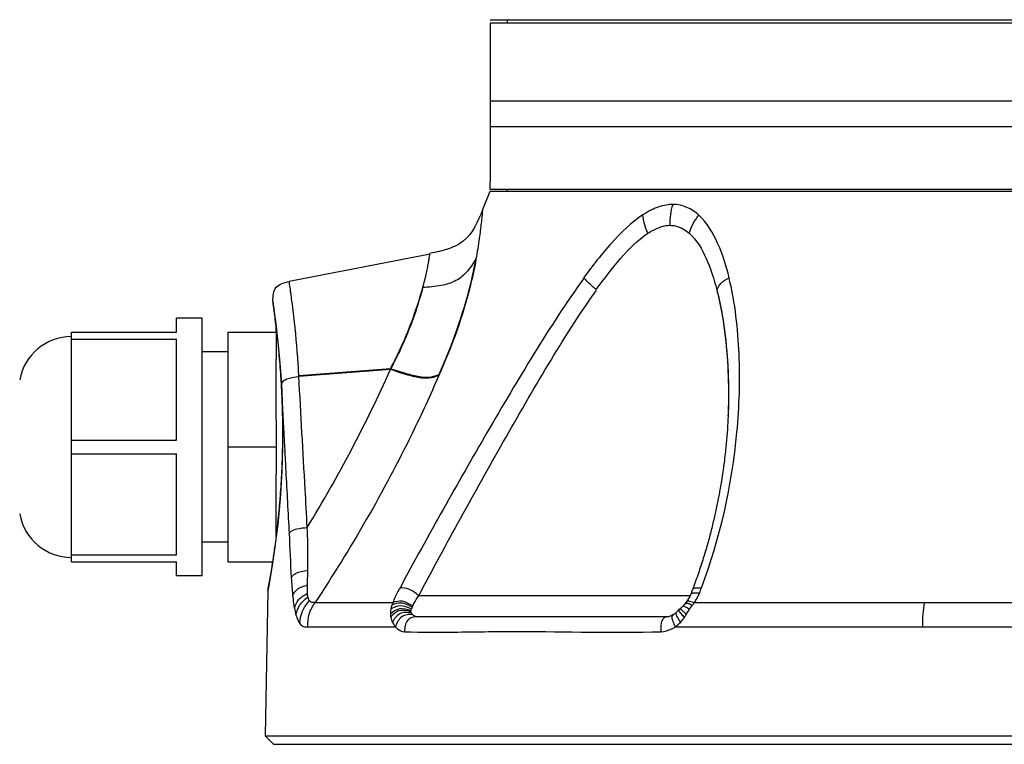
# Model space of a CAD drawing. Header units: millimetres. Extents: x 11 to 407, y 12 to 285.
# Tile 2 of 50: x 62 to 74, y 61 to 70. Entities that reach past the tile are written whole.
import ezdxf

# ---------------------------------------------------------------- set-up
doc = ezdxf.new("R2010")
doc.units = ezdxf.units.MM
doc.header["$LTSCALE"] = 23.1
doc.layers.get('0').update_dxf_attribs({"linetype": 'CONTINUOUS'})
doc.layers.add('02___PRT_ALL_AXES', color=7, linetype='CONTINUOUS')

msp = doc.modelspace()

# ---------------------------------------------------------------- linework, layer by layer
at = {"color": 7, "linetype": 'Continuous'}
for p, q in [((67.5706, 69.8821), (82.5706, 69.8821)), ((67.7706, 69.8821), (67.7706, 69.8421)), ((82.5706, 68.9221), (67.5706, 68.9221)), ((67.5706, 68.9221), (67.5706, 68.6221)), ((82.5706, 68.6221), (67.5706, 68.6221)), ((66.8639, 67.1213), (65.2059, 66.799)), ((65.013, 66.5692), (65.0126, 66.5452)), ((65.0127, 66.553), (65.0133, 66.5447)), ((65.0127, 66.553), (65.0142, 66.5433)), ((65.013, 66.5692), (65.0171, 66.5422)), ((65.0133, 66.5447), (65.0175, 66.5169)), ((65.0142, 66.5433), (65.0241, 66.4773)), ((65.0173, 66.518), (65.0294, 66.4349)), ((65.0288, 66.4394), (65.0475, 66.301)), ((63.877, 66.2021), (63.877, 66.3671)), ((63.877, 66.2021), (63.877, 66.3671)), ((65.0468, 66.3066), (65.052, 66.2634)), ((65.0475, 66.301), (65.0692, 66.1195)), ((62.642, 63.5021), (62.642, 66.2021)), ((62.642, 66.2021), (63.877, 66.2021)), ((62.642, 63.5021), (62.642, 66.2021)), ((62.642, 66.2021), (63.877, 66.2021)), ((62.642, 63.5021), (62.642, 66.2021)), ((62.642, 66.1226), (63.877, 66.1226)), ((62.642, 66.1226), (63.877, 66.1226)), ((63.877, 64.9317), (63.877, 66.1226)), ((63.877, 64.9317), (63.877, 66.1226)), ((63.877, 64.9317), (63.877, 66.1226)), ((64.482, 66.2021), (64.482, 63.5021)), ((64.482, 66.2021), (65.052, 66.2021)), ((64.482, 66.2021), (64.482, 63.5021)), ((65.052, 66.2021), (65.052, 65.8865)), ((65.052, 66.2021), (65.052, 65.8865)), ((65.0692, 66.1195), (65.0882, 65.9304)), ((64.482, 65.9721), (64.182, 65.9721)), ((65.0885, 65.9358), (65.0882, 65.9304)), ((65.0885, 65.9358), (65.0889, 65.9306)), ((66.3977, 65.7734), (65.3176, 65.6915)), ((66.3991, 65.7634), (65.319, 65.6815)), ((66.3991, 65.7634), (65.319, 65.6815)), ((65.1069, 65.6957), (65.1137, 65.5876)), ((65.1069, 65.6957), (65.1137, 65.5876)), ((65.1142, 65.5915), (65.1137, 65.5876)), ((65.1142, 65.5915), (65.1137, 65.5876)), ((65.1142, 65.5915), (65.1145, 65.5878)), ((65.1142, 65.5915), (65.1145, 65.5878)), ((70.3776, 65.4116), (70.3773, 65.3919)), ((70.3778, 65.4327), (70.3776, 65.4116)), ((70.3778, 65.4511), (70.3778, 65.4476)), ((70.3778, 65.4477), (70.3778, 65.4327)), ((70.379, 65.4016), (70.3787, 65.3819)), ((70.3792, 65.4227), (70.379, 65.4016)), ((70.3792, 65.4411), (70.3792, 65.4376)), ((70.3792, 65.4377), (70.3792, 65.4227)), ((65.1266, 65.2988), (65.1259, 65.2965)), ((65.1266, 65.2988), (65.1259, 65.2965)), ((65.1266, 65.2988), (65.1499, 64.8544)), ((65.1266, 65.2988), (65.1499, 64.8544)), ((70.3747, 65.2872), (70.3739, 65.2645)), ((70.3754, 65.3091), (70.3747, 65.2872)), ((70.3761, 65.2772), (70.3753, 65.2545)), ((70.376, 65.3303), (70.3754, 65.3091)), ((70.3765, 65.3507), (70.376, 65.3303)), ((70.3768, 65.2991), (70.3761, 65.2772)), ((70.3769, 65.3699), (70.3765, 65.3507)), ((70.3774, 65.3203), (70.3768, 65.2991)), ((70.3773, 65.3919), (70.3769, 65.3699)), ((70.3779, 65.3407), (70.3774, 65.3203)), ((70.3783, 65.3599), (70.3779, 65.3407)), ((70.3787, 65.3819), (70.3783, 65.3599)), ((65.052, 65.1702), (65.052, 64.5341)), ((65.052, 65.1702), (65.052, 64.5341)), ((70.3721, 65.1831), (70.3708, 65.1583)), ((70.3729, 65.2412), (70.3719, 65.2174)), ((70.3733, 65.2074), (70.3721, 65.1831)), ((70.3739, 65.2645), (70.3729, 65.2412)), ((70.3743, 65.2312), (70.3733, 65.2074)), ((70.3753, 65.2545), (70.3743, 65.2312)), ((70.3644, 65.0552), (70.3624, 65.0284)), ((70.3662, 65.0816), (70.3644, 65.0552)), ((70.3679, 65.1076), (70.3662, 65.0816)), ((70.3694, 65.1332), (70.3679, 65.1076)), ((70.3708, 65.1583), (70.3694, 65.1332)), ((62.642, 64.9317), (63.877, 64.9317)), ((62.642, 64.9317), (63.877, 64.9317)), ((62.642, 64.9317), (63.877, 64.9317)), ((70.3557, 64.9451), (70.3538, 64.9235)), ((70.3575, 64.9663), (70.3557, 64.9451)), ((70.3593, 64.9873), (70.3575, 64.9663)), ((70.3609, 65.008), (70.3593, 64.9873)), ((70.3624, 65.0284), (70.3609, 65.008)), ((64.482, 64.8521), (65.052, 64.8521)), ((64.482, 64.8521), (65.052, 64.8521)), ((65.1499, 64.8544), (65.152, 64.8137)), ((65.1499, 64.8544), (65.152, 64.8137)), ((70.3436, 64.8188), (70.3411, 64.7952)), ((70.346, 64.842), (70.3436, 64.8188)), ((70.3475, 64.8571), (70.346, 64.842)), ((70.3497, 64.8796), (70.3475, 64.8571)), ((70.3518, 64.9017), (70.3497, 64.8796)), ((70.3538, 64.9235), (70.3518, 64.9017)), ((62.642, 64.7726), (63.877, 64.7726)), ((62.642, 64.7726), (63.877, 64.7726)), ((62.642, 64.7726), (63.877, 64.7726)), ((63.877, 63.5817), (63.877, 64.7726)), ((63.877, 63.5817), (63.877, 64.7726)), ((63.877, 63.5817), (63.877, 64.7726)), ((70.3326, 64.7211), (70.3294, 64.6949)), ((70.3355, 64.7464), (70.3326, 64.7211)), ((70.3384, 64.7711), (70.3355, 64.7464)), ((70.3411, 64.7952), (70.3384, 64.7711)), ((70.3145, 64.583), (70.3111, 64.5591)), ((70.3177, 64.6058), (70.3145, 64.583)), ((70.3206, 64.6274), (70.3177, 64.6058)), ((70.3233, 64.6478), (70.3206, 64.6274)), ((70.3259, 64.6673), (70.3233, 64.6478)), ((70.3294, 64.6949), (70.3259, 64.6673)), ((70.2994, 64.4817), (70.295, 64.4541)), ((70.3036, 64.5084), (70.2994, 64.4817)), ((70.3074, 64.5342), (70.3036, 64.5084)), ((70.3111, 64.5591), (70.3074, 64.5342)), ((70.2853, 64.395), (70.2798, 64.3634)), ((70.2903, 64.4252), (70.2853, 64.395)), ((70.295, 64.4541), (70.2903, 64.4252)), ((65.052, 63.8178), (65.052, 63.7958)), ((65.052, 63.8178), (65.052, 63.7958)), ((64.482, 63.7321), (64.182, 63.7321)), ((64.482, 63.7321), (64.182, 63.7321)), ((65.0377, 63.6738), (65.0368, 63.6672)), ((65.0377, 63.6738), (65.0368, 63.6672)), ((62.642, 63.5817), (63.877, 63.5817)), ((62.642, 63.5817), (63.877, 63.5817)), ((62.642, 63.5817), (63.877, 63.5817)), ((62.642, 63.5021), (63.877, 63.5021)), ((62.642, 63.5021), (63.877, 63.5021)), ((62.642, 63.5021), (63.877, 63.5021)), ((63.877, 63.3372), (63.877, 63.5021)), ((63.877, 63.3372), (63.877, 63.5021)), ((63.877, 63.3372), (63.877, 63.5021)), ((64.482, 63.5021), (65.0117, 63.5021)), ((64.482, 63.5021), (65.0117, 63.5021)), ((65.4194, 63.229), (65.4241, 63.402)), ((65.4194, 63.229), (65.4241, 63.402)), ((64.9604, 63.1949), (64.9542, 63.1613)), ((64.9604, 63.1949), (64.9542, 63.1613)), ((64.9604, 63.1949), (64.9542, 63.1613)), ((64.9604, 63.1949), (64.9542, 63.1613)), ((64.9782, 63.2947), (64.9604, 63.1949)), ((64.9782, 63.2947), (64.9604, 63.1949)), ((64.9782, 63.2946), (64.963, 63.2093)), ((64.9782, 63.2946), (64.963, 63.2093)), ((69.965, 63.2033), (69.953, 63.1714)), ((64.9536, 63.1623), (64.9237, 61.4521)), ((64.9536, 63.1623), (64.9237, 61.4521)), ((64.9551, 63.1623), (64.9534, 63.153)), ((64.9551, 63.1623), (64.9534, 63.153)), ((64.9542, 63.1613), (64.9534, 63.153)), ((64.9542, 63.1613), (64.9534, 63.153)), ((66.7317, 63.1021), (69.9279, 63.1021)), ((69.9526, 63.1704), (69.953, 63.1714)), ((65.5096, 63.021), (66.4252, 63.0209)), ((65.5096, 63.021), (66.4252, 63.0209)), ((69.8543, 62.993), (69.8413, 62.9788)), ((69.8693, 63.0108), (69.8543, 62.993)), ((69.8887, 63.0358), (69.8693, 63.0108)), ((69.8884, 63.0355), (69.8887, 63.0358)), ((69.9198, 62.9412), (69.9548, 62.9898)), ((69.9766, 63.0209), (72.6867, 63.021)), ((72.6867, 63.021), (80.1673, 63.0209)), ((69.6659, 62.8521), (66.718, 62.8521)), ((69.6697, 62.8529), (69.6659, 62.8524)), ((69.6694, 62.8521), (69.6693, 62.8521)), ((69.7242, 62.875), (69.7239, 62.8748)), ((69.7901, 62.9294), (69.7591, 62.9011)), ((69.7591, 62.9011), (69.7591, 62.9011)), ((69.8182, 62.9413), (69.8327, 62.9286)), ((65.4243, 62.7346), (66.457, 62.7347)), ((65.4243, 62.7346), (66.457, 62.7347)), ((69.7507, 62.7347), (72.6654, 62.7346)), ((72.6654, 62.7346), (80.3932, 62.7347)), ((64.9237, 61.4521), (85.2202, 61.4521)), ((65.022, 61.3521), (64.9237, 61.4521)), ((65.022, 61.3521), (85.1219, 61.3521))]:
    msp.add_line(p, q, dxfattribs=at)
for points in [[(65.0882, 65.9304), (65.0964, 65.836), (65.1069, 65.6957)], [(65.0882, 65.9304), (65.0964, 65.836), (65.1069, 65.6957)], [(65.1137, 65.5876), (65.1179, 65.5088), (65.1232, 65.3828), (65.1259, 65.2965)], [(65.1137, 65.5876), (65.1179, 65.5088), (65.1232, 65.3828), (65.1259, 65.2965)], [(65.1259, 65.2965), (65.1289, 65.1424), (65.1281, 64.853)], [(65.1259, 65.2965), (65.1289, 65.1424), (65.1281, 64.853)], [(65.1281, 64.853), (65.1188, 64.5663), (65.0983, 64.2415), (65.0697, 63.9404), (65.0371, 63.6752)], [(65.1281, 64.853), (65.1188, 64.5663), (65.0983, 64.2415), (65.0697, 63.9404), (65.0371, 63.6752)], [(70.2798, 64.3634), (70.2739, 64.3303), (70.2708, 64.3131), (70.2676, 64.2956), (70.2642, 64.2777), (70.2608, 64.2596), (70.2572, 64.2412), (70.2536, 64.2227), (70.2499, 64.204), (70.2461, 64.1851), (70.2422, 64.1662), (70.2383, 64.1473), (70.2343, 64.1283), (70.2302, 64.1092), (70.226, 64.09), (70.2218, 64.0708), (70.2175, 64.0515), (70.2131, 64.0322), (70.2087, 64.0128), (70.2041, 63.9933), (70.1995, 63.9737), (70.1948, 63.9541), (70.19, 63.9343), (70.1852, 63.9145), (70.1802, 63.8946), (70.1752, 63.8747), (70.17, 63.8546), (70.1648, 63.8345), (70.1595, 63.8142), (70.1541, 63.7939), (70.1486, 63.7735), (70.143, 63.7529), (70.1373, 63.7323), (70.1315, 63.7116), (70.1256, 63.6908), (70.1196, 63.6699), (70.1134, 63.6488), (70.1072, 63.6277), (70.1009, 63.6064), (70.0944, 63.5851), (70.0878, 63.5636), (70.0812, 63.542), (70.0743, 63.5203), (70.0674, 63.4985), (70.0604, 63.4766), (70.0532, 63.4545), (70.0459, 63.4323), (70.0384, 63.41), (70.0308, 63.3876), (70.0231, 63.365), (70.0153, 63.3423), (70.0073, 63.3195), (69.9991, 63.2965), (69.9908, 63.2734), (69.9824, 63.2502), (69.9738, 63.2268), (69.965, 63.2033)], [(65.0371, 63.6752), (65.0051, 63.457), (64.9782, 63.2947)], [(65.0371, 63.6752), (65.0051, 63.457), (64.9782, 63.2947)], [(69.9349, 63.1173), (69.9238, 63.0934), (69.8884, 63.0355)], [(69.9526, 63.1704), (69.948, 63.1553), (69.9348, 63.1169)], [(69.8413, 62.9788), (69.8326, 62.9696), (69.8126, 62.95), (69.7901, 62.9294)], [(69.7239, 62.8748), (69.7102, 62.8669), (69.6939, 62.8595), (69.6802, 62.8551), (69.6697, 62.8529)], [(69.7591, 62.9011), (69.7485, 62.8923), (69.7242, 62.875)]]:
    msp.add_lwpolyline(points, dxfattribs=at)
for centre, radius, start, end in [((69.8261, 66.9155), 0.8088, 114.1374, 116.3515), ((55.5829, 65.1317), 9.5391, 6.86803, 8.50305), ((54.7563, 64.9798), 10.3764, 7.16393, 8.2981), ((54.9098, 64.999), 10.2217, 5.39153, 7.16399), ((55.1264, 65.0705), 9.9996, 5.09944, 6.90349), ((62.642, 65.5321), 0.62, 90, 169.89582), ((62.642, 65.5321), 0.62, 90, 169.89582), ((62.642, 65.5321), 0.62, 90, 169.89582), ((55.0769, 65.0154), 10.0538, 5.25333, 5.38805), ((55.5945, 65.115), 9.5294, 4.94214, 5.08302), ((54.9293, 65.0018), 10.202, 3.65013, 5.22335), ((54.9293, 65.0018), 10.202, 3.65013, 5.22335), ((51.0984, 72.6573), 16.782, 328.56782, 335.74568), ((51.0984, 72.6573), 16.782, 328.56782, 335.74568), ((55.0678, 65.0112), 10.0632, 3.30552, 3.64692), ((55.0678, 65.0112), 10.0632, 3.30552, 3.64692), ((55.6062, 65.0443), 9.5237, 1.53123, 3.27129), ((55.6062, 65.0443), 9.5237, 1.53123, 3.27129), ((55.278, 65.0273), 9.8523, 358.98633, 1.57892), ((55.278, 65.0273), 9.8523, 358.98633, 1.57892), ((55.2177, 65.0295), 9.9126, 357.63864, 358.97964), ((55.2177, 65.0295), 9.9126, 357.63864, 358.97964), ((55.1953, 65.0299), 9.9351, 357.28379, 357.64182), ((55.1953, 65.0299), 9.9351, 357.28379, 357.64182), ((55.1696, 65.0323), 9.9609, 355.65121, 357.27691), ((55.1696, 65.0323), 9.9609, 355.65121, 357.27691), ((55.082, 65.0387), 10.0486, 355.37666, 355.65306), ((55.082, 65.0387), 10.0486, 355.37666, 355.65306), ((55.0618, 65.0405), 10.0689, 353.85727, 355.37552), ((55.0618, 65.0405), 10.0689, 353.85727, 355.37552), ((62.642, 64.1721), 0.62, 190.10418, 270), ((62.642, 64.1721), 0.62, 190.10418, 270), ((62.642, 64.1721), 0.62, 190.10418, 270), ((54.879, 65.0591), 10.2527, 352.23455, 353.65532), ((54.879, 65.0591), 10.2527, 352.23456, 353.65532), ((54.8913, 65.0577), 10.2403, 353.65586, 353.8638), ((54.8913, 65.0577), 10.2403, 353.65586, 353.8638), ((54.6566, 65.0886), 10.477, 351.28417, 352.2028), ((54.6566, 65.0886), 10.477, 351.28417, 352.2028), ((54.4199, 65.1256), 10.7166, 349.44397, 351.28052), ((54.4199, 65.1256), 10.7166, 349.44397, 351.28052), ((67.0309, 62.7934), 0.647, 159.41315, 162.2067), ((67.0309, 62.7934), 0.647, 159.41315, 162.2067), ((66.9504, 62.8332), 0.3257, 155.96381, 160.21999), ((66.0292, 63.088), 0.7744, 189.78341, 195.93611), ((66.0292, 63.088), 0.7744, 189.78341, 195.93611)]:
    msp.add_arc(centre, radius, start, end, dxfattribs=at)
for points, knots in [([(67.4807, 67.6391), (67.4274, 67.5085), (67.3377, 67.302), (67.0763, 67.1716), (66.9367, 67.1457), (66.8625, 67.1313)], [0, 0, 0, 0, 0.4982285, 0.7330538, 1, 1, 1, 1]), ([(67.4807, 67.6391), (67.4819, 67.642), (67.4772, 67.6144), (67.4781, 67.6003), (67.4718, 67.5454), (67.4627, 67.4524), (67.4412, 67.2856), (67.4183, 67.146), (67.4032, 67.0655)], [0, 0, 0, 0, 0.0166098, 0.0660712, 0.1476384, 0.260462, 0.5755827, 1, 1, 1, 1]), ([(69.7246, 67.7071), (69.7058, 67.7071), (69.627, 67.7023), (69.5501, 67.6781), (69.4954, 67.6536)], [0, 0, 0, 0, 0.2386356, 1, 1, 1, 1]), ([(69.6904, 67.4617), (69.6905, 67.5036), (69.6926, 67.5869), (69.7133, 67.6677), (69.7246, 67.7071)], [0, 0, 0, 0, 0.5055065, 1, 1, 1, 1]), ([(70.0292, 67.5819), (69.9876, 67.6192), (69.8934, 67.6835), (69.7805, 67.7069), (69.7246, 67.7071)], [0, 0, 0, 0, 0.4999465, 1, 1, 1, 1]), ([(69.3681, 67.5835), (69.2316, 67.4929), (68.9864, 67.2533), (68.7777, 66.9875), (68.6745, 66.8469)], [0, 0, 0, 0, 0.4844775, 1, 1, 1, 1]), ([(69.4284, 67.3686), (69.413, 67.4049), (69.3844, 67.4743), (69.3723, 67.5485), (69.3681, 67.5835)], [0, 0, 0, 0, 0.5275105, 1, 1, 1, 1]), ([(69.9162, 67.3673), (69.9283, 67.4051), (69.9562, 67.4822), (70.0041, 67.5488), (70.0292, 67.5819)], [0, 0, 0, 0, 0.4887408, 1, 1, 1, 1]), ([(70.3856, 66.8444), (70.3517, 66.9836), (70.2702, 67.2465), (70.1259, 67.4918), (70.0292, 67.5819)], [0, 0, 0, 0, 0.5200063, 1, 1, 1, 1]), ([(68.8204, 66.7047), (68.9108, 66.831), (69.0934, 67.0695), (69.3069, 67.2882), (69.4284, 67.3686)], [0, 0, 0, 0, 0.5159634, 1, 1, 1, 1]), ([(69.4284, 67.3686), (69.4496, 67.3821), (69.5298, 67.4286), (69.6223, 67.4619), (69.6904, 67.4617)], [0, 0, 0, 0, 0.2690138, 1, 1, 1, 1]), ([(69.6904, 67.4617), (69.7114, 67.4616), (69.7943, 67.4523), (69.8695, 67.4076), (69.9162, 67.3673)], [0, 0, 0, 0, 0.2536117, 1, 1, 1, 1]), ([(69.9162, 67.3673), (70.0051, 67.2875), (70.1333, 67.0637), (70.2086, 66.8276), (70.2407, 66.7023)], [0, 0, 0, 0, 0.4801707, 1, 1, 1, 1]), ([(66.7775, 66.729), (66.7945, 66.7861), (66.8153, 66.8668), (66.8361, 66.9674), (66.8466, 67.0244), (66.8535, 67.0694), (66.8584, 67.0982), (66.8599, 67.1161), (66.8626, 67.1233), (66.8603, 67.1309), (66.8625, 67.1313)], [0, 0, 0, 0, 0.434655, 0.6067378, 0.7479611, 0.8580515, 0.9368463, 0.964458, 0.9841943, 1, 1, 1, 1]), ([(67.4032, 67.0655), (67.371, 67.0144), (67.3097, 66.9144), (67.1699, 66.7966), (66.9833, 66.7438), (66.8498, 66.7345), (66.7775, 66.729)], [0, 0, 0, 0, 0.2411007, 0.4654949, 0.7105174, 1, 1, 1, 1]), ([(67.4032, 67.0655), (67.3844, 66.9673), (67.282, 66.5007), (67.1212, 66.0469), (66.9652, 65.7029)], [0, 0, 0, 0, 0.2092103, 1, 1, 1, 1]), ([(67.4046, 67.0555), (67.3858, 66.9573), (67.2834, 66.4907), (67.1226, 66.0369), (66.9666, 65.6929)], [0, 0, 0, 0, 0.2092103, 1, 1, 1, 1]), ([(65.2517, 66.4595), (65.2458, 66.5082), (65.2371, 66.5764), (65.226, 66.6605), (65.2188, 66.709), (65.2147, 66.7459), (65.2079, 66.7749), (65.2103, 66.7878), (65.204, 66.7987), (65.2059, 66.799)], [0, 0, 0, 0, 0.4295549, 0.6016702, 0.7438951, 0.8554405, 0.9355863, 0.9838558, 1, 1, 1, 1]), ([(68.6759, 66.8369), (68.4661, 66.5501), (68.0798, 65.9497), (67.3616, 64.7329), (66.8417, 63.8112), (66.5103, 63.1945)], [0, 0, 0, 0, 0.251428, 0.5045627, 1, 1, 1, 1]), ([(68.6759, 66.8369), (68.4661, 66.5501), (68.0798, 65.9497), (67.3616, 64.7329), (66.8417, 63.8112), (66.5103, 63.1945)], [0, 0, 0, 0, 0.251428, 0.5045627, 1, 1, 1, 1]), ([(68.8204, 66.7047), (68.8049, 66.7175), (68.7524, 66.7606), (68.7038, 66.809), (68.6745, 66.8469)], [0, 0, 0, 0, 0.2952492, 1, 1, 1, 1]), ([(70.0583, 63.1936), (70.281, 63.7789), (70.4874, 64.7048), (70.5247, 65.9373), (70.4569, 66.5441), (70.387, 66.8344)], [0, 0, 0, 0, 0.5082433, 0.7576425, 1, 1, 1, 1]), ([(70.2407, 66.7023), (70.2529, 66.7306), (70.29, 66.7916), (70.3522, 66.826), (70.3856, 66.8444)], [0, 0, 0, 0, 0.4460533, 1, 1, 1, 1]), ([(66.3977, 65.7734), (66.4435, 65.8608), (66.5952, 66.1686), (66.7144, 66.4927), (66.7775, 66.729)], [0, 0, 0, 0, 0.2874014, 1, 1, 1, 1]), ([(66.3991, 65.7634), (66.4449, 65.8508), (66.5966, 66.1586), (66.7158, 66.4827), (66.7789, 66.719)], [0, 0, 0, 0, 0.2874014, 1, 1, 1, 1]), ([(66.3991, 65.7634), (66.4449, 65.8508), (66.5966, 66.1586), (66.7158, 66.4827), (66.7789, 66.719)], [0, 0, 0, 0, 0.2874014, 1, 1, 1, 1]), ([(66.7317, 63.1021), (67.0529, 63.7108), (67.5552, 64.6203), (68.2478, 65.8206), (68.6194, 66.4123), (68.8218, 66.6947)], [0, 0, 0, 0, 0.4965395, 0.7493399, 1, 1, 1, 1]), ([(70.2407, 66.7023), (70.2662, 66.6026), (70.3513, 66.1906), (70.378, 65.7683), (70.3778, 65.451)], [0, 0, 0, 0, 0.2450137, 1, 1, 1, 1]), ([(70.2421, 66.6923), (70.2676, 66.5926), (70.3527, 66.1806), (70.3794, 65.7583), (70.3792, 65.441)], [0, 0, 0, 0, 0.2450137, 1, 1, 1, 1]), ([(65.319, 65.6815), (65.3153, 65.7569), (65.2996, 66.0168), (65.2739, 66.276), (65.2517, 66.4595)], [0, 0, 0, 0, 0.2898735, 1, 1, 1, 1]), ([(65.319, 65.6815), (65.3153, 65.7569), (65.2996, 66.0168), (65.2739, 66.276), (65.2517, 66.4595)], [0, 0, 0, 0, 0.2898735, 1, 1, 1, 1]), ([(66.9652, 65.7029), (66.9367, 65.6917), (66.8709, 65.667), (66.744, 65.6715), (66.5844, 65.7115), (66.4649, 65.7512), (66.3977, 65.7734)], [0, 0, 0, 0, 0.1568843, 0.3551995, 0.637643, 1, 1, 1, 1]), ([(66.9666, 65.6929), (66.9381, 65.6817), (66.8723, 65.657), (66.7454, 65.6615), (66.5858, 65.7015), (66.4663, 65.7412), (66.3991, 65.7634)], [0, 0, 0, 0, 0.1568843, 0.3551995, 0.637643, 1, 1, 1, 1]), ([(66.9666, 65.6929), (66.9381, 65.6817), (66.8723, 65.657), (66.7454, 65.6615), (66.5858, 65.7015), (66.4663, 65.7412), (66.3991, 65.7634)], [0, 0, 0, 0, 0.1568843, 0.3551995, 0.637643, 1, 1, 1, 1]), ([(65.1285, 65.6194), (65.1437, 65.6403), (65.2108, 65.6705), (65.2772, 65.6763), (65.319, 65.6815)], [0, 0, 0, 0, 0.3803831, 1, 1, 1, 1]), ([(65.1285, 65.6194), (65.1437, 65.6403), (65.2108, 65.6705), (65.2772, 65.6763), (65.319, 65.6815)], [0, 0, 0, 0, 0.3803831, 1, 1, 1, 1]), ([(65.4178, 63.9056), (65.4097, 64.0559), (65.377, 64.6478), (65.3427, 65.2397), (65.319, 65.6815)], [0, 0, 0, 0, 0.2537571, 1, 1, 1, 1]), ([(65.4178, 63.9056), (65.4097, 64.0559), (65.377, 64.6478), (65.3427, 65.2397), (65.319, 65.6815)], [0, 0, 0, 0, 0.2537571, 1, 1, 1, 1]), ([(66.9667, 65.6929), (66.8669, 65.4634), (66.4418, 64.5413), (65.9323, 63.6585), (65.5097, 63.021)], [0, 0, 0, 0, 0.2465719, 1, 1, 1, 1]), ([(66.9667, 65.6929), (66.8669, 65.4634), (66.4418, 64.5413), (65.9323, 63.6585), (65.5097, 63.021)], [0, 0, 0, 0, 0.2465719, 1, 1, 1, 1]), ([(65.152, 64.8137), (65.1563, 64.7326), (65.1738, 64.4058), (65.1912, 64.0789), (65.2037, 63.8331)], [0, 0, 0, 0, 0.2479567, 1, 1, 1, 1]), ([(65.152, 64.8137), (65.1563, 64.7326), (65.1738, 64.4058), (65.1912, 64.0789), (65.2037, 63.8331)], [0, 0, 0, 0, 0.2479567, 1, 1, 1, 1]), ([(65.2037, 63.8331), (65.2105, 63.8427), (65.2343, 63.872), (65.3128, 63.8949), (65.3773, 63.9013), (65.4178, 63.9056)], [0, 0, 0, 0, 0.1503566, 0.4756277, 1, 1, 1, 1]), ([(65.2037, 63.8331), (65.2105, 63.8427), (65.2343, 63.872), (65.3128, 63.8949), (65.3773, 63.9013), (65.4178, 63.9056)], [0, 0, 0, 0, 0.1503566, 0.4756277, 1, 1, 1, 1]), ([(65.4241, 63.402), (65.425, 63.4434), (65.4277, 63.6113), (65.4248, 63.7793), (65.4179, 63.9056)], [0, 0, 0, 0, 0.2464994, 1, 1, 1, 1]), ([(65.4241, 63.402), (65.425, 63.4434), (65.4277, 63.6113), (65.4248, 63.7793), (65.4179, 63.9056)], [0, 0, 0, 0, 0.2464994, 1, 1, 1, 1]), ([(65.2295, 63.3137), (65.2362, 63.3239), (65.2515, 63.3463), (65.2922, 63.3721), (65.3517, 63.3886), (65.3979, 63.3968), (65.4241, 63.4019)], [0, 0, 0, 0, 0.1661096, 0.3625567, 0.6386026, 1, 1, 1, 1]), ([(65.2295, 63.3137), (65.2362, 63.3239), (65.2515, 63.3463), (65.2922, 63.3721), (65.3517, 63.3886), (65.3979, 63.3968), (65.4241, 63.4019)], [0, 0, 0, 0, 0.1661096, 0.3625567, 0.6386026, 1, 1, 1, 1]), ([(65.2459, 63.1039), (65.2587, 63.1305), (65.3016, 63.1956), (65.378, 63.2137), (65.4194, 63.229)], [0, 0, 0, 0, 0.4011855, 1, 1, 1, 1]), ([(65.2459, 63.1039), (65.2587, 63.1305), (65.3016, 63.1956), (65.378, 63.2137), (65.4194, 63.229)], [0, 0, 0, 0, 0.4011855, 1, 1, 1, 1]), ([(65.4204, 63.1298), (65.4199, 63.1374), (65.4184, 63.1705), (65.4189, 63.2036), (65.4194, 63.229)], [0, 0, 0, 0, 0.2319044, 1, 1, 1, 1]), ([(65.4204, 63.1298), (65.4199, 63.1374), (65.4184, 63.1705), (65.4189, 63.2036), (65.4194, 63.229)], [0, 0, 0, 0, 0.2319044, 1, 1, 1, 1]), ([(66.5102, 63.1945), (66.5012, 63.1801), (66.4692, 63.1242), (66.4417, 63.0655), (66.4252, 63.0209)], [0, 0, 0, 0, 0.2636245, 1, 1, 1, 1]), ([(66.5102, 63.1945), (66.5012, 63.1801), (66.4692, 63.1242), (66.4417, 63.0655), (66.4252, 63.0209)], [0, 0, 0, 0, 0.2636245, 1, 1, 1, 1]), ([(66.7317, 63.1021), (66.6949, 63.1311), (66.6289, 63.182), (66.5449, 63.1971), (66.5102, 63.1945)], [0, 0, 0, 0, 0.5735171, 1, 1, 1, 1]), ([(66.7317, 63.1021), (66.6949, 63.1311), (66.6289, 63.182), (66.5449, 63.1971), (66.5102, 63.1945)], [0, 0, 0, 0, 0.5735171, 1, 1, 1, 1]), ([(69.953, 63.1714), (69.958, 63.1846), (70.0013, 63.1982), (70.0355, 63.1948), (70.0583, 63.1936)], [0, 0, 0, 0, 0.3825254, 1, 1, 1, 1]), ([(65.2459, 63.1039), (65.2472, 63.091), (65.2527, 63.0417), (65.2595, 62.9925), (65.2661, 62.9564)], [0, 0, 0, 0, 0.2610808, 1, 1, 1, 1]), ([(65.2459, 63.1039), (65.2472, 63.091), (65.2527, 63.0417), (65.2595, 62.9925), (65.2661, 62.9564)], [0, 0, 0, 0, 0.2610808, 1, 1, 1, 1]), ([(65.2661, 62.9564), (65.2773, 62.9899), (65.3083, 63.0676), (65.3828, 63.1065), (65.4204, 63.1297)], [0, 0, 0, 0, 0.4443008, 1, 1, 1, 1]), ([(65.2661, 62.9564), (65.2773, 62.9899), (65.3083, 63.0676), (65.3828, 63.1065), (65.4204, 63.1297)], [0, 0, 0, 0, 0.4443008, 1, 1, 1, 1]), ([(65.2846, 62.8754), (65.2943, 62.9146), (65.319, 63.0014), (65.3904, 63.0567), (65.4258, 63.0863)], [0, 0, 0, 0, 0.4672959, 1, 1, 1, 1]), ([(65.2846, 62.8754), (65.2943, 62.9146), (65.319, 63.0014), (65.3904, 63.0567), (65.4258, 63.0863)], [0, 0, 0, 0, 0.4672959, 1, 1, 1, 1]), ([(65.4437, 63.0431), (65.4417, 63.0457), (65.4331, 63.0589), (65.4283, 63.0742), (65.4258, 63.0863)], [0, 0, 0, 0, 0.2095486, 1, 1, 1, 1]), ([(65.4437, 63.0431), (65.4417, 63.0457), (65.4331, 63.0589), (65.4283, 63.0742), (65.4258, 63.0863)], [0, 0, 0, 0, 0.2095486, 1, 1, 1, 1]), ([(66.6602, 62.9815), (66.6646, 62.9911), (66.6854, 63.0331), (66.7107, 63.0727), (66.7317, 63.1021)], [0, 0, 0, 0, 0.2268431, 1, 1, 1, 1]), ([(70.0373, 63.1306), (70.0148, 63.132), (69.9837, 63.1356), (69.94, 63.129), (69.9349, 63.1173)], [0, 0, 0, 0, 0.6386326, 1, 1, 1, 1]), ([(65.329, 62.7756), (65.3348, 62.8238), (65.3487, 62.9246), (65.4123, 63.004), (65.4437, 63.0431)], [0, 0, 0, 0, 0.4914556, 1, 1, 1, 1]), ([(65.329, 62.7756), (65.3348, 62.8238), (65.3487, 62.9246), (65.4123, 63.004), (65.4437, 63.0431)], [0, 0, 0, 0, 0.4914556, 1, 1, 1, 1]), ([(65.4243, 62.7346), (65.4252, 62.7855), (65.4278, 62.8898), (65.4826, 62.9785), (65.5096, 63.021)], [0, 0, 0, 0, 0.5025036, 1, 1, 1, 1]), ([(65.4243, 62.7346), (65.4252, 62.7855), (65.4278, 62.8898), (65.4826, 62.9785), (65.5096, 63.021)], [0, 0, 0, 0, 0.5025036, 1, 1, 1, 1]), ([(65.5096, 63.021), (65.4981, 63.0208), (65.4738, 63.0199), (65.4514, 63.0335), (65.4437, 63.0431)], [0, 0, 0, 0, 0.4839177, 1, 1, 1, 1]), ([(65.5096, 63.021), (65.4981, 63.0208), (65.4738, 63.0199), (65.4514, 63.0335), (65.4437, 63.0431)], [0, 0, 0, 0, 0.4839177, 1, 1, 1, 1]), ([(66.6439, 62.9434), (66.6028, 62.9624), (66.5198, 62.9989), (66.4352, 62.9637), (66.4023, 62.9424)], [0, 0, 0, 0, 0.5357469, 1, 1, 1, 1]), ([(66.6439, 62.9434), (66.6028, 62.9624), (66.5198, 62.9989), (66.4352, 62.9637), (66.4023, 62.9424)], [0, 0, 0, 0, 0.5357469, 1, 1, 1, 1]), ([(66.6529, 62.9658), (66.6131, 62.9878), (66.5355, 63.0306), (66.4489, 63.0075), (66.4148, 62.9911)], [0, 0, 0, 0, 0.5462284, 1, 1, 1, 1]), ([(66.6529, 62.9658), (66.6131, 62.9878), (66.5355, 63.0306), (66.4489, 63.0075), (66.4148, 62.9911)], [0, 0, 0, 0, 0.5462284, 1, 1, 1, 1]), ([(66.6602, 62.9815), (66.6209, 63.0048), (66.5461, 63.0501), (66.4591, 63.0338), (66.4249, 63.0201)], [0, 0, 0, 0, 0.5531768, 1, 1, 1, 1]), ([(66.6602, 62.9815), (66.6209, 63.0048), (66.5461, 63.0501), (66.4591, 63.0338), (66.4249, 63.0201)], [0, 0, 0, 0, 0.5531768, 1, 1, 1, 1]), ([(69.8413, 62.9788), (69.8434, 62.981), (69.855, 62.9788), (69.8796, 62.9666), (69.903, 62.9519), (69.9198, 62.9412)], [0, 0, 0, 0, 0.1047636, 0.3237697, 1, 1, 1, 1]), ([(69.8693, 63.0108), (69.8703, 63.0121), (69.8792, 63.0175), (69.8901, 63.0141), (69.8981, 63.012)], [0, 0, 0, 0, 0.1681184, 1, 1, 1, 1]), ([(69.8887, 63.0358), (69.8953, 63.0441), (69.9334, 63.0358), (69.958, 63.0273), (69.9766, 63.0209)], [0, 0, 0, 0, 0.3486445, 1, 1, 1, 1]), ([(69.8981, 63.012), (69.9024, 63.0108), (69.9218, 63.0046), (69.9403, 62.9963), (69.9548, 62.9898)], [0, 0, 0, 0, 0.2190415, 1, 1, 1, 1]), ([(72.6654, 62.7346), (72.6656, 62.7852), (72.6657, 62.8813), (72.6796, 62.9763), (72.6867, 63.021)], [0, 0, 0, 0, 0.5279447, 1, 1, 1, 1]), ([(65.2846, 62.8754), (65.2876, 62.865), (65.2985, 62.8303), (65.3136, 62.7962), (65.329, 62.7756)], [0, 0, 0, 0, 0.2949888, 1, 1, 1, 1]), ([(65.2846, 62.8754), (65.2876, 62.865), (65.2985, 62.8303), (65.3136, 62.7962), (65.329, 62.7756)], [0, 0, 0, 0, 0.2949888, 1, 1, 1, 1]), ([(66.6377, 62.9236), (66.595, 62.9389), (66.5051, 62.9659), (66.4257, 62.9133), (66.3967, 62.8844)], [0, 0, 0, 0, 0.5255334, 1, 1, 1, 1]), ([(66.6377, 62.9236), (66.595, 62.9389), (66.5051, 62.9659), (66.4257, 62.9133), (66.3967, 62.8844)], [0, 0, 0, 0, 0.5255334, 1, 1, 1, 1]), ([(66.6376, 62.9128), (66.5936, 62.9255), (66.4989, 62.9461), (66.4257, 62.8806), (66.4006, 62.8468)], [0, 0, 0, 0, 0.5208213, 1, 1, 1, 1]), ([(66.6376, 62.9128), (66.5936, 62.9255), (66.4989, 62.9461), (66.4257, 62.8806), (66.4006, 62.8468)], [0, 0, 0, 0, 0.5208213, 1, 1, 1, 1]), ([(66.6457, 62.896), (66.6228, 62.9), (66.5768, 62.9079), (66.4845, 62.8886), (66.4402, 62.8284), (66.4208, 62.7887)], [0, 0, 0, 0, 0.2569661, 0.5119682, 1, 1, 1, 1]), ([(66.6457, 62.896), (66.6228, 62.9), (66.5768, 62.9079), (66.4845, 62.8886), (66.4402, 62.8284), (66.4208, 62.7887)], [0, 0, 0, 0, 0.2569661, 0.5119682, 1, 1, 1, 1]), ([(66.6623, 62.8768), (66.6397, 62.8787), (66.594, 62.8822), (66.5034, 62.8491), (66.471, 62.7789), (66.457, 62.7347)], [0, 0, 0, 0, 0.2468142, 0.4952207, 1, 1, 1, 1]), ([(66.6623, 62.8768), (66.6397, 62.8787), (66.594, 62.8822), (66.5034, 62.8491), (66.471, 62.7789), (66.457, 62.7347)], [0, 0, 0, 0, 0.2468142, 0.4952207, 1, 1, 1, 1]), ([(66.718, 62.8521), (66.6968, 62.8521), (66.6541, 62.8517), (66.5725, 62.8022), (66.5646, 62.7243), (66.5624, 62.6772)], [0, 0, 0, 0, 0.2374869, 0.4712121, 1, 1, 1, 1]), ([(66.718, 62.8521), (66.6968, 62.8521), (66.6541, 62.8517), (66.5725, 62.8022), (66.5646, 62.7243), (66.5624, 62.6772)], [0, 0, 0, 0, 0.2374869, 0.4712121, 1, 1, 1, 1]), ([(66.6376, 62.9128), (66.6374, 62.9145), (66.636, 62.9178), (66.638, 62.9215), (66.6395, 62.9221)], [0, 0, 0, 0, 0.5191249, 1, 1, 1, 1]), ([(66.6376, 62.9128), (66.6374, 62.9145), (66.636, 62.9178), (66.638, 62.9215), (66.6395, 62.9221)], [0, 0, 0, 0, 0.5191249, 1, 1, 1, 1]), ([(66.718, 62.8521), (66.7032, 62.8521), (66.6824, 62.8599), (66.6665, 62.8729), (66.6623, 62.8768)], [0, 0, 0, 0, 0.7218364, 1, 1, 1, 1]), ([(69.6438, 62.8504), (69.6323, 62.8482), (69.6072, 62.8352), (69.5867, 62.7926), (69.5795, 62.7383), (69.5808, 62.6983), (69.5816, 62.6772)], [0, 0, 0, 0, 0.1765948, 0.3971816, 0.6822498, 1, 1, 1, 1]), ([(69.7125, 62.8517), (69.7113, 62.8341), (69.7233, 62.793), (69.7405, 62.756), (69.7507, 62.7347)], [0, 0, 0, 0, 0.4278211, 1, 1, 1, 1]), ([(69.7569, 62.8872), (69.7599, 62.872), (69.7791, 62.838), (69.7997, 62.8065), (69.8125, 62.7879)], [0, 0, 0, 0, 0.409073, 1, 1, 1, 1]), ([(69.7901, 62.9294), (69.7899, 62.9292), (69.79, 62.9283), (69.7903, 62.9277), (69.7905, 62.9273)], [0, 0, 0, 0, 0.3305278, 1, 1, 1, 1]), ([(69.7905, 62.9273), (69.7912, 62.9259), (69.7973, 62.9166), (69.8045, 62.908), (69.8106, 62.9006)], [0, 0, 0, 0, 0.137555, 1, 1, 1, 1]), ([(69.8095, 62.9472), (69.8102, 62.9478), (69.8138, 62.9442), (69.8162, 62.9429), (69.8182, 62.9413)], [0, 0, 0, 0, 0.2661588, 1, 1, 1, 1]), ([(69.8106, 62.9006), (69.814, 62.8965), (69.8295, 62.878), (69.8455, 62.8598), (69.8581, 62.8458)], [0, 0, 0, 0, 0.2207853, 1, 1, 1, 1]), ([(69.8327, 62.9286), (69.8363, 62.9253), (69.8528, 62.9103), (69.869, 62.8951), (69.8818, 62.8833)], [0, 0, 0, 0, 0.2180853, 1, 1, 1, 1]), ([(65.329, 62.7756), (65.34, 62.7595), (65.3697, 62.7319), (65.4077, 62.7347), (65.4243, 62.7346)], [0, 0, 0, 0, 0.5394661, 1, 1, 1, 1]), ([(65.329, 62.7756), (65.34, 62.7595), (65.3697, 62.7319), (65.4077, 62.7347), (65.4243, 62.7346)], [0, 0, 0, 0, 0.5394661, 1, 1, 1, 1]), ([(66.457, 62.7347), (66.4645, 62.7264), (66.4936, 62.6983), (66.5332, 62.6796), (66.5624, 62.6772)], [0, 0, 0, 0, 0.275979, 1, 1, 1, 1]), ([(66.457, 62.7347), (66.4645, 62.7264), (66.4936, 62.6983), (66.5332, 62.6796), (66.5624, 62.6772)], [0, 0, 0, 0, 0.275979, 1, 1, 1, 1]), ([(69.5816, 62.6772), (69.6261, 62.6795), (69.686, 62.6961), (69.7378, 62.7262), (69.7507, 62.7347)], [0, 0, 0, 0, 0.7426475, 1, 1, 1, 1]), ([(66.5624, 62.6772), (66.7722, 62.6676), (67.2221, 62.6746), (68.2282, 62.6875), (69.025, 62.6609), (69.5816, 62.6772)], [0, 0, 0, 0, 0.2086301, 0.4467112, 1, 1, 1, 1]), ([(66.5624, 62.6772), (66.7722, 62.6676), (67.2221, 62.6746), (68.2282, 62.6875), (69.025, 62.6609), (69.5816, 62.6772)], [0, 0, 0, 0, 0.2086301, 0.4467112, 1, 1, 1, 1])]:
    msp.add_open_spline(points, degree=3, knots=knots, dxfattribs=at)
for points in [[(69.4671, 67.6402), (69.433, 67.6234), (69.4, 67.6042), (69.3681, 67.5835)], [(65.013, 66.5692), (65.014, 66.6252), (65.0208, 66.7585), (65.1509, 66.7883), (65.2059, 66.799)], [(65.1142, 65.5915), (65.1179, 65.6012), (65.1223, 65.611), (65.1285, 65.6194)], [(65.1142, 65.5915), (65.1179, 65.6012), (65.1223, 65.611), (65.1285, 65.6194)], [(65.2038, 63.8333), (65.2127, 63.6602), (65.219, 63.4869), (65.2296, 63.3139)], [(65.2038, 63.8333), (65.2127, 63.6602), (65.219, 63.4869), (65.2296, 63.3139)], [(65.2295, 63.3137), (65.2339, 63.2437), (65.2384, 63.1737), (65.2459, 63.1039)], [(65.2295, 63.3137), (65.2339, 63.2437), (65.2384, 63.1737), (65.2459, 63.1039)], [(70.0373, 63.1306), (70.046, 63.1509), (70.0533, 63.1721), (70.0583, 63.1936)], [(65.4258, 63.0863), (65.4228, 63.1006), (65.4213, 63.1152), (65.4204, 63.1298)], [(65.4258, 63.0863), (65.4228, 63.1006), (65.4213, 63.1152), (65.4204, 63.1298)], [(69.9767, 63.0209), (70.0004, 63.0553), (70.021, 63.0921), (70.0373, 63.1306)], [(66.4148, 62.9911), (66.4097, 62.9751), (66.4054, 62.9589), (66.4023, 62.9424)], [(66.4148, 62.9911), (66.4097, 62.9751), (66.4054, 62.9589), (66.4023, 62.9424)], [(66.6529, 62.9658), (66.6537, 62.9715), (66.659, 62.9763), (66.6585, 62.982)], [(69.9548, 62.9898), (69.9622, 63.0001), (69.9695, 63.0105), (69.9766, 63.0209)], [(66.4023, 62.9424), (66.3986, 62.9233), (66.3965, 62.9038), (66.3967, 62.8844)], [(66.4023, 62.9424), (66.3986, 62.9233), (66.3965, 62.9038), (66.3967, 62.8844)], [(66.3967, 62.8844), (66.3968, 62.8718), (66.3981, 62.8592), (66.4006, 62.8468)], [(66.3967, 62.8844), (66.3968, 62.8718), (66.3981, 62.8592), (66.4006, 62.8468)], [(66.4006, 62.8468), (66.4046, 62.8267), (66.4116, 62.807), (66.4208, 62.7887)], [(66.4006, 62.8468), (66.4046, 62.8267), (66.4116, 62.807), (66.4208, 62.7887)], [(66.6457, 62.896), (66.642, 62.901), (66.6387, 62.9067), (66.6376, 62.9128)], [(66.6377, 62.9236), (66.6393, 62.9303), (66.6416, 62.9369), (66.6439, 62.9434)], [(66.6623, 62.8768), (66.6561, 62.8826), (66.6506, 62.8891), (66.6457, 62.896)], [(69.6693, 62.8521), (69.6607, 62.8521), (69.6521, 62.8521), (69.6438, 62.8504)], [(69.7239, 62.8748), (69.7167, 62.8702), (69.7131, 62.8603), (69.7125, 62.8517)], [(69.7591, 62.9011), (69.7556, 62.898), (69.756, 62.8918), (69.7569, 62.8872)], [(69.8125, 62.7879), (69.8293, 62.8059), (69.8444, 62.8254), (69.8581, 62.8458)], [(69.8581, 62.8458), (69.8663, 62.8581), (69.8741, 62.8706), (69.8818, 62.8833)], [(69.8818, 62.8833), (69.8937, 62.903), (69.9065, 62.9223), (69.9198, 62.9412)], [(66.4208, 62.7887), (66.4305, 62.7693), (66.4426, 62.7509), (66.457, 62.7347)], [(66.4208, 62.7887), (66.4305, 62.7693), (66.4426, 62.7509), (66.457, 62.7347)], [(69.7507, 62.7347), (69.7732, 62.75), (69.7939, 62.7681), (69.8125, 62.7879)]]:
    msp.add_open_spline(points, degree=3, dxfattribs=at)
at = {"layer": '02___PRT_ALL_AXES', "color": 7, "linetype": 'Continuous'}
for p, q in [((82.5706, 69.8421), (67.5706, 69.8421)), ((67.5706, 69.8421), (67.5706, 68.9221)), ((67.7706, 69.8821), (67.7706, 69.8421)), ((82.5706, 68.9221), (67.5706, 68.9221)), ((67.5706, 68.6221), (67.5706, 67.9821)), ((67.5706, 67.9821), (67.5707, 67.9746)), ((67.4807, 67.6391), (67.5706, 67.8621)), ((67.5706, 67.8621), (82.5706, 67.8621)), ((82.5706, 67.8821), (67.5712, 67.8821)), ((64.182, 66.3671), (63.877, 66.3671)), ((64.182, 66.3671), (63.877, 66.3671)), ((64.182, 63.3371), (64.182, 66.3671)), ((64.182, 63.3371), (64.182, 66.3671)), ((64.182, 63.3371), (64.182, 66.3671)), ((65.052, 66.2021), (65.052, 66.2637)), ((64.482, 65.9721), (64.182, 65.9721)), ((65.052, 65.1702), (65.052, 65.8865)), ((65.052, 65.1702), (65.052, 65.8865)), ((65.052, 63.7958), (65.052, 64.5341)), ((65.052, 63.7958), (65.052, 64.5341)), ((64.482, 63.7321), (64.182, 63.7321)), ((64.482, 63.7321), (64.182, 63.7321)), ((64.182, 63.3371), (63.877, 63.3371)), ((64.182, 63.3371), (63.877, 63.3371)), ((64.182, 63.3371), (63.877, 63.3371))]:
    msp.add_line(p, q, dxfattribs=at)
for centre, radius, start, end in [((60.0548, 67.882), 7.5164, 0.54032, 0.7061), ((60.0568, 67.8821), 7.5144, 0.00053, 0.53967), ((60.4714, 67.8823), 7.2998, 359.83869, 359.99869)]:
    msp.add_arc(centre, radius, start, end, dxfattribs=at)

doc.saveas('drawing.dxf')
